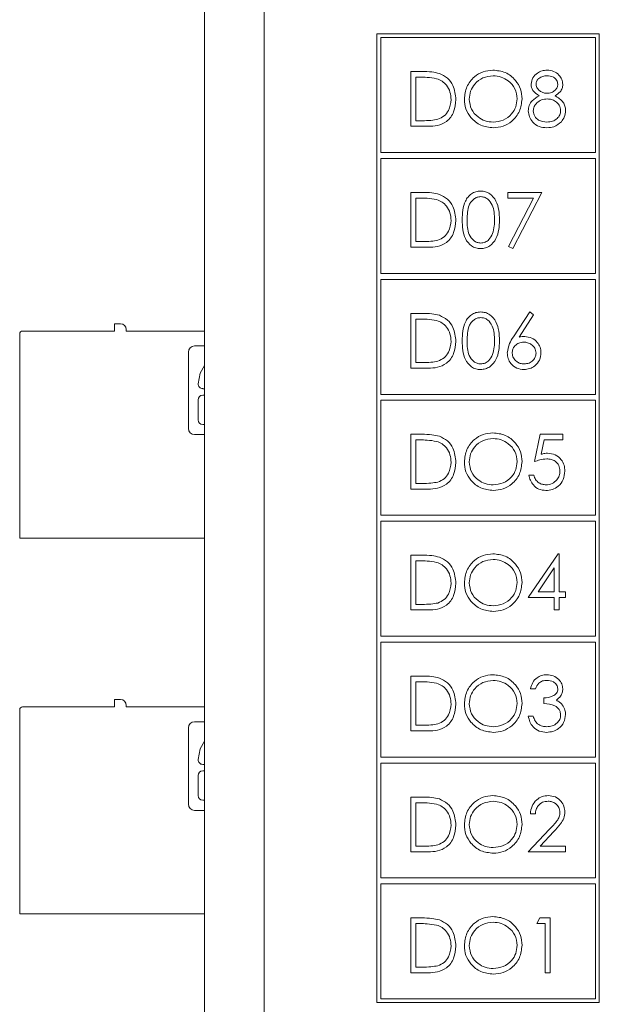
# Model space of a CAD drawing. Header units: inches. Extents: x 0.2 to 16.3, y 0.2 to 11.5.
# Tile 69 of 73: x 12.8 to 13.6, y 8.3 to 9.6. Entities that reach past the tile are written whole.
import ezdxf

# ---------------------------------------------------------------- set-up
doc = ezdxf.new("R2010")
doc.units = ezdxf.units.IN
doc.header["$MEASUREMENT"] = 0

msp = doc.modelspace()

# ---------------------------------------------------------------- linework, layer by layer
at = {"color": 7, "linetype": 'Continuous', "lineweight": 15}
for p, q in [((13.0571, 6.2793), (13.0571, 10.1953)), ((13.1361, 10.1953), (13.1361, 6.2793)), ((13.2863, 9.5865), (13.2863, 8.2973)), ((13.582, 9.5865), (13.2863, 9.5865)), ((13.2913, 9.5815), (13.2913, 9.4285)), ((13.577, 9.5815), (13.2913, 9.5815)), ((13.577, 9.4285), (13.577, 9.5815)), ((13.582, 8.2973), (13.582, 9.5865)), ((13.3315, 9.5363), (13.3462, 9.5363)), ((13.3315, 9.4634), (13.3315, 9.5363)), ((13.3432, 9.5288), (13.338, 9.5288)), ((13.338, 9.5288), (13.338, 9.4709)), ((13.3541, 9.4634), (13.3315, 9.4634)), ((13.338, 9.4709), (13.3464, 9.4709)), ((13.2913, 9.4285), (13.577, 9.4285)), ((13.2913, 9.4206), (13.2913, 9.2676)), ((13.577, 9.4206), (13.2913, 9.4206)), ((13.577, 9.2676), (13.577, 9.4206)), ((13.3315, 9.3754), (13.3462, 9.3754)), ((13.3315, 9.3025), (13.3315, 9.3754)), ((13.338, 9.3679), (13.338, 9.31)), ((13.3432, 9.3679), (13.338, 9.3679)), ((13.4605, 9.3754), (13.5054, 9.3754)), ((13.4605, 9.3679), (13.4605, 9.3754)), ((13.4943, 9.3679), (13.4605, 9.3679)), ((13.4614, 9.3037), (13.4943, 9.3679)), ((13.5054, 9.3754), (13.467, 9.3006)), ((13.3541, 9.3025), (13.3315, 9.3025)), ((13.338, 9.31), (13.3464, 9.31)), ((13.467, 9.3006), (13.4614, 9.3037)), ((13.2913, 9.2676), (13.577, 9.2676)), ((13.2913, 9.2597), (13.2913, 9.1067)), ((13.577, 9.2597), (13.2913, 9.2597)), ((13.577, 9.1067), (13.577, 9.2597)), ((13.3315, 9.2145), (13.3462, 9.2145)), ((13.3315, 9.1416), (13.3315, 9.2145)), ((13.4677, 9.1831), (13.4895, 9.2164)), ((13.4945, 9.2124), (13.4753, 9.183)), ((13.4895, 9.2164), (13.4945, 9.2124)), ((12.9371, 9.1909), (12.9371, 9.2008)), ((12.9371, 9.2008), (12.945, 9.2008)), ((13.338, 9.207), (13.338, 9.1491)), ((13.3432, 9.207), (13.338, 9.207)), ((12.8111, 8.9153), (12.8111, 9.187)), ((12.815, 9.1909), (12.9371, 9.1909)), ((12.9528, 9.1929), (12.9528, 9.1909)), ((12.9528, 9.1909), (13.0571, 9.1909)), ((13.0355, 9.0614), (13.0355, 9.1629)), ((13.0438, 9.1712), (13.0571, 9.1712)), ((13.338, 9.1491), (13.3464, 9.1491)), ((13.3541, 9.1416), (13.3315, 9.1416)), ((13.0545, 9.1143), (13.0571, 9.1143)), ((13.2913, 9.1067), (13.577, 9.1067)), ((13.0483, 9.0994), (13.0483, 9.0728)), ((13.0571, 9.1057), (13.0545, 9.1057)), ((13.2913, 9.0988), (13.2913, 8.9458)), ((13.577, 9.0988), (13.2913, 9.0988)), ((13.577, 8.9458), (13.577, 9.0988)), ((13.0545, 9.0666), (13.0571, 9.0666)), ((13.3315, 9.0536), (13.3462, 9.0536)), ((13.3315, 8.9807), (13.3315, 9.0536)), ((13.496, 9.0172), (13.5035, 9.0536)), ((13.5035, 9.0536), (13.5334, 9.0536)), ((13.5334, 9.0536), (13.5334, 9.0461)), ((13.0571, 9.0531), (13.0438, 9.0531)), ((13.338, 9.0461), (13.338, 8.9882)), ((13.3432, 9.0461), (13.338, 9.0461)), ((13.5086, 9.0461), (13.5047, 9.027)), ((13.5334, 9.0461), (13.5086, 9.0461)), ((13.338, 8.9882), (13.3464, 8.9882)), ((13.4885, 8.9994), (13.4951, 8.9994)), ((13.3541, 8.9807), (13.3315, 8.9807)), ((13.2913, 8.9458), (13.577, 8.9458)), ((13.2913, 8.9379), (13.2913, 8.7849)), ((13.577, 8.9379), (13.2913, 8.9379)), ((13.577, 8.7849), (13.577, 8.9379)), ((13.0571, 8.9153), (12.8111, 8.9153)), ((13.3315, 8.8927), (13.3462, 8.8927)), ((13.3315, 8.8198), (13.3315, 8.8927)), ((13.338, 8.8852), (13.338, 8.8273)), ((13.3432, 8.8852), (13.338, 8.8852)), ((13.4876, 8.8366), (13.5274, 8.8946)), ((13.5274, 8.8946), (13.5287, 8.8946)), ((13.5287, 8.8946), (13.5287, 8.8441)), ((13.5222, 8.8758), (13.5005, 8.8441)), ((13.5222, 8.8441), (13.5222, 8.8758)), ((13.5005, 8.8441), (13.5222, 8.8441)), ((13.5287, 8.8441), (13.5372, 8.8441)), ((13.5372, 8.8441), (13.5372, 8.8366)), ((13.5222, 8.8366), (13.4876, 8.8366)), ((13.5222, 8.8198), (13.5222, 8.8366)), ((13.5287, 8.8366), (13.5287, 8.8198)), ((13.5372, 8.8366), (13.5287, 8.8366)), ((13.3541, 8.8198), (13.3315, 8.8198)), ((13.338, 8.8273), (13.3464, 8.8273)), ((13.5287, 8.8198), (13.5222, 8.8198)), ((13.2913, 8.7849), (13.577, 8.7849)), ((13.2913, 8.777), (13.2913, 8.624)), ((13.577, 8.777), (13.2913, 8.777)), ((13.577, 8.624), (13.577, 8.777)), ((13.3315, 8.7318), (13.3462, 8.7318)), ((13.3315, 8.6589), (13.3315, 8.7318)), ((13.338, 8.7243), (13.338, 8.6664)), ((13.3432, 8.7243), (13.338, 8.7243)), ((13.497, 8.715), (13.4904, 8.715)), ((12.9371, 8.6909), (12.9371, 8.7008)), ((12.9371, 8.7008), (12.945, 8.7008)), ((13.5082, 8.6954), (13.5082, 8.7028)), ((12.8111, 8.4153), (12.8111, 8.687)), ((12.815, 8.6909), (12.9371, 8.6909)), ((12.9528, 8.6929), (12.9528, 8.6909)), ((12.9528, 8.6909), (13.0571, 8.6909)), ((13.4876, 8.6785), (13.4942, 8.6785)), ((13.0355, 8.5614), (13.0355, 8.6629)), ((13.0438, 8.6712), (13.0571, 8.6712)), ((13.338, 8.6664), (13.3464, 8.6664)), ((13.3541, 8.6589), (13.3315, 8.6589)), ((13.2913, 8.624), (13.577, 8.624)), ((13.0545, 8.6143), (13.0571, 8.6143)), ((13.2913, 8.6161), (13.2913, 8.4632)), ((13.577, 8.6161), (13.2913, 8.6161)), ((13.577, 8.4632), (13.577, 8.6161)), ((13.0483, 8.5994), (13.0483, 8.5728)), ((13.0571, 8.6057), (13.0545, 8.6057)), ((13.3315, 8.5709), (13.3462, 8.5709)), ((13.3315, 8.498), (13.3315, 8.5709)), ((13.0545, 8.5666), (13.0571, 8.5666)), ((13.338, 8.5634), (13.338, 8.5055)), ((13.3432, 8.5634), (13.338, 8.5634)), ((13.0571, 8.5531), (13.0438, 8.5531)), ((13.497, 8.5485), (13.4904, 8.5485)), ((13.4876, 8.498), (13.5159, 8.5282)), ((13.5215, 8.525), (13.5032, 8.5055)), ((13.338, 8.5055), (13.3464, 8.5055)), ((13.5032, 8.5055), (13.5372, 8.5055)), ((13.5372, 8.5055), (13.5372, 8.498)), ((13.3541, 8.498), (13.3315, 8.498)), ((13.5372, 8.498), (13.4876, 8.498)), ((13.2913, 8.4632), (13.577, 8.4632)), ((13.2913, 8.4552), (13.2913, 8.3023)), ((13.577, 8.4552), (13.2913, 8.4552)), ((13.577, 8.3023), (13.577, 8.4552)), ((13.0571, 8.4153), (12.8111, 8.4153)), ((13.3315, 8.41), (13.3462, 8.41)), ((13.3315, 8.3371), (13.3315, 8.41)), ((13.3432, 8.4025), (13.338, 8.4025)), ((13.338, 8.4025), (13.338, 8.3446)), ((13.4988, 8.4025), (13.5031, 8.41)), ((13.51, 8.4025), (13.4988, 8.4025)), ((13.5031, 8.41), (13.5166, 8.41)), ((13.51, 8.3371), (13.51, 8.4025)), ((13.5166, 8.41), (13.5166, 8.3371)), ((13.3541, 8.3371), (13.3315, 8.3371)), ((13.338, 8.3446), (13.3464, 8.3446)), ((13.5166, 8.3371), (13.51, 8.3371)), ((13.2863, 8.2973), (13.582, 8.2973)), ((13.2913, 8.3023), (13.577, 8.3023))]:
    msp.add_line(p, q, dxfattribs=at)
at = {"color": 7, "linetype": 'Continuous', "lineweight": 15, "flags": 128}
for points in [[(13.0571, 9.1452), (13.051, 9.1351), (13.0483, 9.1207)], [(13.0571, 8.6452), (13.051, 8.6351), (13.0483, 8.6207)]]:
    msp.add_lwpolyline(points, dxfattribs=at)
at = {"color": 7, "linetype": 'Continuous', "lineweight": 15}
for centre, radius, start, end in [((12.945, 9.1929), 0.00787, 0, 90), ((12.815, 9.187), 0.00394, 90, 180), ((13.0438, 9.1629), 0.0083, 90, 180), ((13.0545, 9.1206), 0.00622, 178.6717, 270), ((13.0545, 9.0994), 0.00622, 90, 180), ((13.0545, 9.0728), 0.00622, 180, 270), ((13.0438, 9.0614), 0.0083, 180, 270), ((12.945, 8.6929), 0.00787, 0, 90), ((12.815, 8.687), 0.00394, 90, 180), ((13.0438, 8.6629), 0.0083, 90, 180), ((13.0545, 8.6206), 0.00622, 178.6717, 270), ((13.0545, 8.5994), 0.00622, 90, 180), ((13.0545, 8.5728), 0.00622, 180, 270), ((13.0438, 8.5614), 0.0083, 180, 270)]:
    msp.add_arc(centre, radius, start, end, dxfattribs=at)
for points, knots in [([(13.4025, 9.4995), (13.4032, 9.5052), (13.4046, 9.5164), (13.4145, 9.5292), (13.4271, 9.5369), (13.436, 9.5377), (13.4404, 9.5382)], [0, 0, 0, 0, 0.27973, 0.559326, 0.77968, 1, 1, 1, 1]), ([(13.4404, 9.5382), (13.4461, 9.5376), (13.4575, 9.5364), (13.4703, 9.526), (13.4781, 9.5133), (13.4788, 9.5044), (13.4792, 9.4999)], [0, 0, 0, 0, 0.279767, 0.559359, 0.779572, 1, 1, 1, 1]), ([(13.4914, 9.5195), (13.4919, 9.5224), (13.4929, 9.5282), (13.4989, 9.5343), (13.5058, 9.5376), (13.5104, 9.538), (13.5127, 9.5382)], [0, 0, 0, 0, 0.2788075, 0.5584564, 0.7791595, 1, 1, 1, 1]), ([(13.5127, 9.5382), (13.5156, 9.5379), (13.5214, 9.5372), (13.5283, 9.5324), (13.5326, 9.5261), (13.5331, 9.5215), (13.5334, 9.5193)], [0, 0, 0, 0, 0.279929, 0.559624, 0.779946, 1, 1, 1, 1]), ([(13.3656, 9.5268), (13.3614, 9.5275), (13.354, 9.5288), (13.3465, 9.5288), (13.3432, 9.5288)], [0, 0, 0, 0, 0.559542, 1, 1, 1, 1]), ([(13.3462, 9.5363), (13.3506, 9.5363), (13.3584, 9.5363), (13.366, 9.5345), (13.3694, 9.5337)], [0, 0, 0, 0, 0.560444, 1, 1, 1, 1]), ([(13.3848, 9.4989), (13.3845, 9.5024), (13.3841, 9.5092), (13.3796, 9.5178), (13.3731, 9.5239), (13.3681, 9.5258), (13.3656, 9.5268)], [0, 0, 0, 0, 0.280179, 0.559763, 0.779796, 1, 1, 1, 1]), ([(13.3694, 9.5337), (13.3731, 9.5319), (13.3805, 9.5283), (13.3895, 9.516), (13.3906, 9.5054), (13.3913, 9.4989)], [0, 0, 0, 0, 0.280263, 0.5607151, 1, 1, 1, 1]), ([(13.4407, 9.5307), (13.4361, 9.5301), (13.4269, 9.5289), (13.4164, 9.5208), (13.4101, 9.5105), (13.4094, 9.5032), (13.4091, 9.4996)], [0, 0, 0, 0, 0.279627, 0.559351, 0.77963, 1, 1, 1, 1]), ([(13.4727, 9.4999), (13.4721, 9.5045), (13.471, 9.5138), (13.4621, 9.5238), (13.4516, 9.5296), (13.4443, 9.5303), (13.4407, 9.5307)], [0, 0, 0, 0, 0.279469, 0.55887, 0.779516, 1, 1, 1, 1]), ([(13.5124, 9.5307), (13.5104, 9.5306), (13.5066, 9.5303), (13.5019, 9.5276), (13.4985, 9.5239), (13.4981, 9.5209), (13.4979, 9.5194)], [0, 0, 0, 0, 0.280651, 0.560567, 0.780624, 1, 1, 1, 1]), ([(13.5269, 9.5195), (13.5265, 9.5214), (13.5257, 9.5251), (13.5203, 9.53), (13.5154, 9.5304), (13.5124, 9.5307)], [0, 0, 0, 0, 0.27897, 0.559918, 1, 1, 1, 1]), ([(13.502, 9.504), (13.4989, 9.5061), (13.4945, 9.509), (13.4917, 9.5151), (13.4915, 9.518), (13.4914, 9.5195)], [0, 0, 0, 0, 0.557755, 0.778935, 1, 1, 1, 1]), ([(13.4979, 9.5194), (13.4983, 9.5174), (13.4991, 9.5136), (13.5035, 9.5099), (13.508, 9.5077), (13.5111, 9.5074), (13.5126, 9.5073)], [0, 0, 0, 0, 0.277719, 0.558223, 0.779072, 1, 1, 1, 1]), ([(13.5126, 9.5073), (13.5146, 9.5075), (13.5184, 9.5079), (13.5231, 9.5109), (13.5262, 9.515), (13.5266, 9.518), (13.5269, 9.5195)], [0, 0, 0, 0, 0.280236, 0.560147, 0.780432, 1, 1, 1, 1]), ([(13.5334, 9.5193), (13.5333, 9.5174), (13.5329, 9.5138), (13.5295, 9.5081), (13.5255, 9.5056), (13.5231, 9.504)], [0, 0, 0, 0, 0.280159, 0.56024, 1, 1, 1, 1]), ([(13.3913, 9.4989), (13.3908, 9.4935), (13.3897, 9.4825), (13.3803, 9.4695), (13.367, 9.4638), (13.3584, 9.4635), (13.3541, 9.4634)], [0, 0, 0, 0, 0.2801227, 0.5592477, 0.7788361, 1, 1, 1, 1]), ([(13.3673, 9.4727), (13.3702, 9.474), (13.376, 9.4766), (13.3833, 9.4858), (13.3842, 9.494), (13.3848, 9.4989)], [0, 0, 0, 0, 0.280535, 0.561016, 1, 1, 1, 1]), ([(13.441, 9.4615), (13.4353, 9.4622), (13.424, 9.4634), (13.4115, 9.4737), (13.4037, 9.4862), (13.4029, 9.4951), (13.4025, 9.4995)], [0, 0, 0, 0, 0.279663, 0.559353, 0.779635, 1, 1, 1, 1]), ([(13.4091, 9.4996), (13.4096, 9.495), (13.4108, 9.4858), (13.4196, 9.4759), (13.4299, 9.4699), (13.4371, 9.4693), (13.4407, 9.469)], [0, 0, 0, 0, 0.2794154, 0.559077, 0.7794785, 1, 1, 1, 1]), ([(13.4407, 9.469), (13.4454, 9.4695), (13.4546, 9.4706), (13.4653, 9.4786), (13.4717, 9.489), (13.4723, 9.4963), (13.4727, 9.4999)], [0, 0, 0, 0, 0.27983, 0.559389, 0.779656, 1, 1, 1, 1]), ([(13.4792, 9.4999), (13.4786, 9.4942), (13.4773, 9.4829), (13.4669, 9.4704), (13.4543, 9.4627), (13.4454, 9.4619), (13.441, 9.4615)], [0, 0, 0, 0, 0.279631, 0.5593432, 0.779597, 1, 1, 1, 1]), ([(13.4876, 9.484), (13.4879, 9.4865), (13.4883, 9.4913), (13.4932, 9.4989), (13.4987, 9.5021), (13.502, 9.504)], [0, 0, 0, 0, 0.279986, 0.559904, 1, 1, 1, 1]), ([(13.5128, 9.4999), (13.5102, 9.4996), (13.5051, 9.4992), (13.4991, 9.4951), (13.4949, 9.4898), (13.4944, 9.4858), (13.4942, 9.4838)], [0, 0, 0, 0, 0.2802828, 0.5601379, 0.7802963, 1, 1, 1, 1]), ([(13.5306, 9.4845), (13.5302, 9.4869), (13.5293, 9.4918), (13.5242, 9.4966), (13.5185, 9.4994), (13.5147, 9.4997), (13.5128, 9.4999)], [0, 0, 0, 0, 0.2783045, 0.5585104, 0.7791469, 1, 1, 1, 1]), ([(13.5231, 9.504), (13.5272, 9.5015), (13.533, 9.498), (13.5367, 9.4902), (13.537, 9.4865), (13.5372, 9.4846)], [0, 0, 0, 0, 0.558267, 0.779087, 1, 1, 1, 1]), ([(13.3464, 9.4709), (13.3503, 9.4709), (13.3573, 9.4708), (13.3642, 9.4722), (13.3673, 9.4727)], [0, 0, 0, 0, 0.560426, 1, 1, 1, 1]), ([(13.5123, 9.4615), (13.5088, 9.4617), (13.5017, 9.4622), (13.4935, 9.4681), (13.4886, 9.4758), (13.4879, 9.4813), (13.4876, 9.484)], [0, 0, 0, 0, 0.280545, 0.559269, 0.779817, 1, 1, 1, 1]), ([(13.4942, 9.4838), (13.4946, 9.4814), (13.4954, 9.4765), (13.5021, 9.4701), (13.5085, 9.4694), (13.5124, 9.469)], [0, 0, 0, 0, 0.279832, 0.560198, 1, 1, 1, 1]), ([(13.5124, 9.469), (13.5149, 9.4692), (13.5199, 9.4695), (13.5259, 9.4733), (13.5299, 9.4786), (13.5304, 9.4825), (13.5306, 9.4845)], [0, 0, 0, 0, 0.280602, 0.55996, 0.780182, 1, 1, 1, 1]), ([(13.5372, 9.4846), (13.5369, 9.4815), (13.5363, 9.476), (13.5331, 9.4715), (13.5316, 9.4695)], [0, 0, 0, 0, 0.559342, 1, 1, 1, 1]), ([(13.5316, 9.4695), (13.5285, 9.4669), (13.5229, 9.4621), (13.5155, 9.4617), (13.5123, 9.4615)], [0, 0, 0, 0, 0.557758, 1, 1, 1, 1]), ([(13.3656, 9.3659), (13.3614, 9.3666), (13.354, 9.3679), (13.3465, 9.3679), (13.3432, 9.3679)], [0, 0, 0, 0, 0.559543, 1, 1, 1, 1]), ([(13.3462, 9.3754), (13.3506, 9.3754), (13.3584, 9.3754), (13.366, 9.3736), (13.3694, 9.3728)], [0, 0, 0, 0, 0.560444, 1, 1, 1, 1]), ([(13.3694, 9.3728), (13.3731, 9.371), (13.3805, 9.3674), (13.3895, 9.3551), (13.3906, 9.3445), (13.3913, 9.338)], [0, 0, 0, 0, 0.280265, 0.560715, 1, 1, 1, 1]), ([(13.3997, 9.3389), (13.4, 9.3476), (13.4004, 9.3585), (13.4072, 9.3695), (13.4119, 9.3738), (13.4177, 9.3768), (13.422, 9.3771), (13.4241, 9.3773)], [0, 0, 0, 0, 0.498702, 0.624175, 0.749467, 0.874746, 1, 1, 1, 1]), ([(13.4243, 9.3698), (13.4227, 9.3696), (13.4193, 9.3693), (13.4149, 9.3667), (13.4113, 9.3632), (13.4065, 9.3543), (13.4064, 9.3458), (13.4063, 9.339)], [0, 0, 0, 0, 0.125139, 0.250418, 0.37552, 0.500849, 1, 1, 1, 1]), ([(13.4241, 9.3773), (13.4263, 9.3771), (13.4306, 9.3768), (13.4384, 9.373), (13.4482, 9.3608), (13.4489, 9.3477), (13.4493, 9.3389)], [0, 0, 0, 0, 0.1256, 0.251197, 0.500581, 1, 1, 1, 1]), ([(13.4427, 9.339), (13.4425, 9.3457), (13.4421, 9.3559), (13.4352, 9.3659), (13.4293, 9.3693), (13.426, 9.3696), (13.4243, 9.3698)], [0, 0, 0, 0, 0.500071, 0.749022, 0.874598, 1, 1, 1, 1]), ([(13.3848, 9.3381), (13.3845, 9.3415), (13.3841, 9.3483), (13.3796, 9.3569), (13.3731, 9.363), (13.3681, 9.3649), (13.3656, 9.3659)], [0, 0, 0, 0, 0.2801784, 0.559766, 0.7797984, 1, 1, 1, 1]), ([(13.3913, 9.338), (13.3908, 9.3326), (13.3897, 9.3216), (13.3803, 9.3086), (13.367, 9.3029), (13.3584, 9.3026), (13.3541, 9.3025)], [0, 0, 0, 0, 0.280125, 0.559247, 0.778837, 1, 1, 1, 1]), ([(13.3673, 9.3118), (13.3702, 9.3131), (13.376, 9.3157), (13.3833, 9.3249), (13.3842, 9.3331), (13.3848, 9.3381)], [0, 0, 0, 0, 0.2805379, 0.5610154, 1, 1, 1, 1]), ([(13.4241, 9.3006), (13.422, 9.3008), (13.4177, 9.3011), (13.41, 9.305), (13.4004, 9.3172), (13.4, 9.3302), (13.3997, 9.3389)], [0, 0, 0, 0, 0.1255507, 0.2510905, 0.5002511, 1, 1, 1, 1]), ([(13.4063, 9.339), (13.4063, 9.3321), (13.4064, 9.3219), (13.4134, 9.312), (13.4193, 9.3086), (13.4227, 9.3083), (13.4243, 9.3081)], [0, 0, 0, 0, 0.50029, 0.749087, 0.874606, 1, 1, 1, 1]), ([(13.4493, 9.3389), (13.4489, 9.3302), (13.4483, 9.3171), (13.4384, 9.305), (13.4306, 9.3011), (13.4263, 9.3008), (13.4241, 9.3006)], [0, 0, 0, 0, 0.499406, 0.748743, 0.874373, 1, 1, 1, 1]), ([(13.44, 9.3206), (13.4409, 9.324), (13.4426, 9.33), (13.4427, 9.3362), (13.4427, 9.339)], [0, 0, 0, 0, 0.559596, 1, 1, 1, 1]), ([(13.4243, 9.3081), (13.4263, 9.3084), (13.4303, 9.3089), (13.4365, 9.313), (13.4386, 9.3177), (13.44, 9.3206)], [0, 0, 0, 0, 0.280257, 0.560781, 1, 1, 1, 1]), ([(13.3464, 9.31), (13.3503, 9.31), (13.3573, 9.3099), (13.3642, 9.3113), (13.3673, 9.3118)], [0, 0, 0, 0, 0.560426, 1, 1, 1, 1]), ([(13.3462, 9.2145), (13.3506, 9.2145), (13.3584, 9.2145), (13.366, 9.2127), (13.3694, 9.2119)], [0, 0, 0, 0, 0.560444, 1, 1, 1, 1]), ([(13.3694, 9.2119), (13.3731, 9.2101), (13.3805, 9.2065), (13.3895, 9.1942), (13.3906, 9.1836), (13.3913, 9.1771)], [0, 0, 0, 0, 0.280263, 0.5607151, 1, 1, 1, 1]), ([(13.3997, 9.178), (13.4, 9.1867), (13.4004, 9.1976), (13.4072, 9.2086), (13.4119, 9.2129), (13.4177, 9.2159), (13.422, 9.2162), (13.4241, 9.2164)], [0, 0, 0, 0, 0.498701, 0.624177, 0.749468, 0.874745, 1, 1, 1, 1]), ([(13.4241, 9.2164), (13.4263, 9.2162), (13.4306, 9.2159), (13.4384, 9.2121), (13.4482, 9.1999), (13.4489, 9.1868), (13.4493, 9.178)], [0, 0, 0, 0, 0.1256, 0.251197, 0.500581, 1, 1, 1, 1]), ([(13.3656, 9.205), (13.3614, 9.2057), (13.354, 9.207), (13.3465, 9.207), (13.3432, 9.207)], [0, 0, 0, 0, 0.559542, 1, 1, 1, 1]), ([(13.3848, 9.1772), (13.3845, 9.1806), (13.3841, 9.1874), (13.3796, 9.196), (13.3731, 9.2021), (13.3681, 9.204), (13.3656, 9.205)], [0, 0, 0, 0, 0.280179, 0.559763, 0.779796, 1, 1, 1, 1]), ([(13.4243, 9.2089), (13.4227, 9.2087), (13.4193, 9.2084), (13.4149, 9.2058), (13.4113, 9.2023), (13.4065, 9.1934), (13.4064, 9.1849), (13.4063, 9.1781)], [0, 0, 0, 0, 0.12514, 0.250419, 0.375518, 0.500848, 1, 1, 1, 1]), ([(13.4427, 9.1781), (13.4425, 9.1848), (13.4421, 9.195), (13.4352, 9.205), (13.4293, 9.2084), (13.426, 9.2087), (13.4243, 9.2089)], [0, 0, 0, 0, 0.500071, 0.74902, 0.874598, 1, 1, 1, 1]), ([(13.3913, 9.1771), (13.3908, 9.1717), (13.3897, 9.1607), (13.3803, 9.1477), (13.367, 9.142), (13.3584, 9.1417), (13.3541, 9.1416)], [0, 0, 0, 0, 0.2801227, 0.5592477, 0.7788361, 1, 1, 1, 1]), ([(13.3673, 9.1509), (13.3702, 9.1522), (13.376, 9.1548), (13.3833, 9.164), (13.3842, 9.1722), (13.3848, 9.1772)], [0, 0, 0, 0, 0.280535, 0.561016, 1, 1, 1, 1]), ([(13.4241, 9.1397), (13.422, 9.1399), (13.4177, 9.1402), (13.41, 9.1441), (13.4004, 9.1563), (13.4, 9.1693), (13.3997, 9.178)], [0, 0, 0, 0, 0.1255512, 0.2510898, 0.5002506, 1, 1, 1, 1]), ([(13.4063, 9.1781), (13.4063, 9.1712), (13.4064, 9.161), (13.4134, 9.1511), (13.4193, 9.1477), (13.4227, 9.1474), (13.4243, 9.1472)], [0, 0, 0, 0, 0.500293, 0.749086, 0.874607, 1, 1, 1, 1]), ([(13.4493, 9.178), (13.4489, 9.1693), (13.4483, 9.1562), (13.4384, 9.1441), (13.4306, 9.1403), (13.4263, 9.1399), (13.4241, 9.1397)], [0, 0, 0, 0, 0.499407, 0.748742, 0.874372, 1, 1, 1, 1]), ([(13.44, 9.1597), (13.4409, 9.1631), (13.4426, 9.1691), (13.4427, 9.1753), (13.4427, 9.1781)], [0, 0, 0, 0, 0.559599, 1, 1, 1, 1]), ([(13.4596, 9.1619), (13.4603, 9.1662), (13.4616, 9.1738), (13.4658, 9.1803), (13.4677, 9.1831)], [0, 0, 0, 0, 0.558273, 1, 1, 1, 1]), ([(13.4814, 9.1762), (13.4792, 9.176), (13.4748, 9.1756), (13.4697, 9.1718), (13.4666, 9.1669), (13.4663, 9.1634), (13.4661, 9.1617)], [0, 0, 0, 0, 0.280128, 0.559513, 0.779719, 1, 1, 1, 1]), ([(13.4753, 9.183), (13.4767, 9.1832), (13.4792, 9.1836), (13.4817, 9.1836), (13.4828, 9.1837)], [0, 0, 0, 0, 0.559909, 1, 1, 1, 1]), ([(13.4979, 9.1617), (13.4976, 9.164), (13.4969, 9.1685), (13.4921, 9.1731), (13.4868, 9.1758), (13.4832, 9.1761), (13.4814, 9.1762)], [0, 0, 0, 0, 0.278756, 0.558604, 0.779147, 1, 1, 1, 1]), ([(13.4828, 9.1837), (13.486, 9.1833), (13.4924, 9.1826), (13.4995, 9.1767), (13.5038, 9.1696), (13.5042, 9.1646), (13.5044, 9.1621)], [0, 0, 0, 0, 0.279639, 0.559326, 0.779527, 1, 1, 1, 1]), ([(13.4243, 9.1472), (13.4263, 9.1475), (13.4303, 9.148), (13.4365, 9.1521), (13.4386, 9.1568), (13.44, 9.1597)], [0, 0, 0, 0, 0.280256, 0.560781, 1, 1, 1, 1]), ([(13.4817, 9.1397), (13.4784, 9.1401), (13.4719, 9.1409), (13.4645, 9.1468), (13.4603, 9.1543), (13.4598, 9.1594), (13.4596, 9.1619)], [0, 0, 0, 0, 0.2796693, 0.5590832, 0.7795573, 1, 1, 1, 1]), ([(13.4661, 9.1617), (13.4664, 9.1594), (13.4671, 9.1549), (13.4716, 9.1503), (13.4767, 9.1476), (13.4802, 9.1473), (13.482, 9.1472)], [0, 0, 0, 0, 0.27906, 0.558821, 0.779304, 1, 1, 1, 1]), ([(13.5044, 9.1621), (13.5041, 9.1587), (13.5033, 9.1521), (13.4971, 9.1447), (13.4895, 9.1405), (13.4843, 9.14), (13.4817, 9.1397)], [0, 0, 0, 0, 0.2796325, 0.5589593, 0.7794778, 1, 1, 1, 1]), ([(13.482, 9.1472), (13.4842, 9.1474), (13.4887, 9.1479), (13.4939, 9.1516), (13.4973, 9.1564), (13.4977, 9.1599), (13.4979, 9.1617)], [0, 0, 0, 0, 0.280017, 0.559853, 0.77999, 1, 1, 1, 1]), ([(13.3464, 9.1491), (13.3503, 9.1491), (13.3573, 9.149), (13.3642, 9.1504), (13.3673, 9.1509)], [0, 0, 0, 0, 0.560426, 1, 1, 1, 1]), ([(13.3462, 9.0536), (13.3506, 9.0536), (13.3584, 9.0536), (13.366, 9.0518), (13.3694, 9.051)], [0, 0, 0, 0, 0.560444, 1, 1, 1, 1]), ([(13.4025, 9.0168), (13.4032, 9.0225), (13.4046, 9.0337), (13.4145, 9.0465), (13.4271, 9.0542), (13.436, 9.055), (13.4404, 9.0555)], [0, 0, 0, 0, 0.279732, 0.559327, 0.77968, 1, 1, 1, 1]), ([(13.4404, 9.0555), (13.4461, 9.0549), (13.4575, 9.0537), (13.4703, 9.0433), (13.4781, 9.0306), (13.4788, 9.0217), (13.4792, 9.0172)], [0, 0, 0, 0, 0.279767, 0.559359, 0.779569, 1, 1, 1, 1]), ([(13.3656, 9.0441), (13.3614, 9.0448), (13.354, 9.0461), (13.3465, 9.0461), (13.3432, 9.0461)], [0, 0, 0, 0, 0.559543, 1, 1, 1, 1]), ([(13.3848, 9.0163), (13.3845, 9.0197), (13.3841, 9.0265), (13.3796, 9.0351), (13.3731, 9.0412), (13.3681, 9.0431), (13.3656, 9.0441)], [0, 0, 0, 0, 0.2801784, 0.559766, 0.7797984, 1, 1, 1, 1]), ([(13.3694, 9.051), (13.3731, 9.0492), (13.3805, 9.0456), (13.3895, 9.0333), (13.3906, 9.0227), (13.3913, 9.0162)], [0, 0, 0, 0, 0.280265, 0.560715, 1, 1, 1, 1]), ([(13.4407, 9.048), (13.4361, 9.0474), (13.4269, 9.0462), (13.4164, 9.0381), (13.4101, 9.0278), (13.4094, 9.0205), (13.4091, 9.0169)], [0, 0, 0, 0, 0.279627, 0.559349, 0.77963, 1, 1, 1, 1]), ([(13.4727, 9.0172), (13.4721, 9.0218), (13.471, 9.0311), (13.4621, 9.0411), (13.4516, 9.0469), (13.4443, 9.0477), (13.4407, 9.048)], [0, 0, 0, 0, 0.279466, 0.55887, 0.779516, 1, 1, 1, 1]), ([(13.5047, 9.027), (13.5063, 9.0274), (13.5091, 9.0282), (13.512, 9.0283), (13.5133, 9.0284)], [0, 0, 0, 0, 0.560063, 1, 1, 1, 1]), ([(13.5133, 9.0284), (13.5168, 9.028), (13.5237, 9.0273), (13.5314, 9.0207), (13.5357, 9.0127), (13.536, 9.0073), (13.5362, 9.0045)], [0, 0, 0, 0, 0.279688, 0.5590262, 0.7792938, 1, 1, 1, 1]), ([(13.3913, 9.0162), (13.3908, 9.0108), (13.3897, 8.9998), (13.3803, 8.9868), (13.367, 8.9811), (13.3584, 8.9808), (13.3541, 8.9807)], [0, 0, 0, 0, 0.280125, 0.559247, 0.778837, 1, 1, 1, 1]), ([(13.3673, 8.99), (13.3702, 8.9913), (13.376, 8.9939), (13.3833, 9.0031), (13.3842, 9.0113), (13.3848, 9.0163)], [0, 0, 0, 0, 0.2805379, 0.5610154, 1, 1, 1, 1]), ([(13.441, 8.9788), (13.4353, 8.9795), (13.424, 8.9807), (13.4115, 8.991), (13.4037, 9.0035), (13.4029, 9.0124), (13.4025, 9.0168)], [0, 0, 0, 0, 0.2796637, 0.559354, 0.7796371, 1, 1, 1, 1]), ([(13.4091, 9.0169), (13.4096, 9.0123), (13.4108, 9.0031), (13.4196, 8.9932), (13.4299, 8.9872), (13.4371, 8.9866), (13.4407, 8.9863)], [0, 0, 0, 0, 0.279416, 0.559076, 0.779478, 1, 1, 1, 1]), ([(13.4407, 8.9863), (13.4454, 8.9868), (13.4546, 8.9879), (13.4653, 8.9959), (13.4717, 9.0063), (13.4723, 9.0136), (13.4727, 9.0172)], [0, 0, 0, 0, 0.279829, 0.559388, 0.779653, 1, 1, 1, 1]), ([(13.4792, 9.0172), (13.4786, 9.0115), (13.4773, 9.0002), (13.4669, 8.9877), (13.4543, 8.98), (13.4454, 8.9792), (13.441, 8.9788)], [0, 0, 0, 0, 0.279629, 0.559343, 0.779597, 1, 1, 1, 1]), ([(13.5121, 9.0209), (13.509, 9.0206), (13.5035, 9.02), (13.4983, 9.018), (13.496, 9.0172)], [0, 0, 0, 0, 0.559417, 1, 1, 1, 1]), ([(13.5297, 9.0048), (13.5294, 9.0073), (13.5289, 9.0124), (13.524, 9.0178), (13.518, 9.0206), (13.5141, 9.0208), (13.5121, 9.0209)], [0, 0, 0, 0, 0.279537, 0.558615, 0.779047, 1, 1, 1, 1]), ([(13.5362, 9.0045), (13.5358, 9.0007), (13.5349, 8.9932), (13.5284, 8.9844), (13.5197, 8.9795), (13.5138, 8.9791), (13.5108, 8.9788)], [0, 0, 0, 0, 0.279864, 0.559273, 0.779424, 1, 1, 1, 1]), ([(13.5112, 8.9863), (13.5139, 8.9866), (13.5194, 8.9873), (13.5255, 8.9923), (13.5292, 8.9984), (13.5295, 9.0027), (13.5297, 9.0048)], [0, 0, 0, 0, 0.279617, 0.559356, 0.779557, 1, 1, 1, 1]), ([(13.3464, 8.9882), (13.3503, 8.9882), (13.3573, 8.9882), (13.3642, 8.9895), (13.3673, 8.99)], [0, 0, 0, 0, 0.560426, 1, 1, 1, 1]), ([(13.5108, 8.9788), (13.5077, 8.9792), (13.5014, 8.9798), (13.4944, 8.9854), (13.49, 8.9922), (13.489, 8.997), (13.4885, 8.9994)], [0, 0, 0, 0, 0.279624, 0.559018, 0.779379, 1, 1, 1, 1]), ([(13.4951, 8.9994), (13.4957, 8.9973), (13.4968, 8.9932), (13.5012, 8.9891), (13.5062, 8.9867), (13.5095, 8.9865), (13.5112, 8.9863)], [0, 0, 0, 0, 0.28005, 0.559166, 0.779584, 1, 1, 1, 1]), ([(13.3656, 8.8832), (13.3614, 8.8839), (13.354, 8.8852), (13.3465, 8.8852), (13.3432, 8.8852)], [0, 0, 0, 0, 0.559543, 1, 1, 1, 1]), ([(13.3462, 8.8927), (13.3506, 8.8927), (13.3584, 8.8927), (13.366, 8.8909), (13.3694, 8.8901)], [0, 0, 0, 0, 0.560444, 1, 1, 1, 1]), ([(13.3848, 8.8554), (13.3845, 8.8588), (13.3841, 8.8656), (13.3796, 8.8742), (13.3731, 8.8803), (13.3681, 8.8822), (13.3656, 8.8832)], [0, 0, 0, 0, 0.2801768, 0.5597649, 0.7797963, 1, 1, 1, 1]), ([(13.3694, 8.8901), (13.3731, 8.8883), (13.3805, 8.8847), (13.3895, 8.8724), (13.3906, 8.8618), (13.3913, 8.8553)], [0, 0, 0, 0, 0.280264, 0.560714, 1, 1, 1, 1]), ([(13.4025, 8.8559), (13.4032, 8.8616), (13.4046, 8.8728), (13.4145, 8.8856), (13.4271, 8.8933), (13.436, 8.8941), (13.4404, 8.8946)], [0, 0, 0, 0, 0.279731, 0.559327, 0.77968, 1, 1, 1, 1]), ([(13.4407, 8.8871), (13.4361, 8.8865), (13.4269, 8.8853), (13.4164, 8.8772), (13.4101, 8.8669), (13.4094, 8.8596), (13.4091, 8.856)], [0, 0, 0, 0, 0.279627, 0.559349, 0.77963, 1, 1, 1, 1]), ([(13.4404, 8.8946), (13.4461, 8.894), (13.4575, 8.8928), (13.4703, 8.8824), (13.4781, 8.8697), (13.4788, 8.8608), (13.4792, 8.8563)], [0, 0, 0, 0, 0.279767, 0.559358, 0.779571, 1, 1, 1, 1]), ([(13.4727, 8.8563), (13.4721, 8.8609), (13.471, 8.8702), (13.4621, 8.8802), (13.4516, 8.886), (13.4443, 8.8868), (13.4407, 8.8871)], [0, 0, 0, 0, 0.279468, 0.55887, 0.779516, 1, 1, 1, 1]), ([(13.3913, 8.8553), (13.3908, 8.8499), (13.3897, 8.8389), (13.3803, 8.8259), (13.367, 8.8202), (13.3584, 8.8199), (13.3541, 8.8198)], [0, 0, 0, 0, 0.280124, 0.559248, 0.778836, 1, 1, 1, 1]), ([(13.3673, 8.8291), (13.3702, 8.8304), (13.376, 8.833), (13.3833, 8.8422), (13.3842, 8.8504), (13.3848, 8.8554)], [0, 0, 0, 0, 0.280536, 0.561014, 1, 1, 1, 1]), ([(13.441, 8.8179), (13.4353, 8.8186), (13.424, 8.8198), (13.4115, 8.8301), (13.4037, 8.8426), (13.4029, 8.8515), (13.4025, 8.8559)], [0, 0, 0, 0, 0.2796633, 0.5593541, 0.7796361, 1, 1, 1, 1]), ([(13.4091, 8.856), (13.4096, 8.8514), (13.4108, 8.8422), (13.4196, 8.8323), (13.4299, 8.8263), (13.4371, 8.8257), (13.4407, 8.8254)], [0, 0, 0, 0, 0.279416, 0.559076, 0.779478, 1, 1, 1, 1]), ([(13.4407, 8.8254), (13.4454, 8.8259), (13.4546, 8.827), (13.4653, 8.835), (13.4717, 8.8454), (13.4723, 8.8527), (13.4727, 8.8563)], [0, 0, 0, 0, 0.27983, 0.559389, 0.779653, 1, 1, 1, 1]), ([(13.4792, 8.8563), (13.4786, 8.8506), (13.4773, 8.8393), (13.4669, 8.8268), (13.4543, 8.8191), (13.4454, 8.8183), (13.441, 8.8179)], [0, 0, 0, 0, 0.27963, 0.559343, 0.779597, 1, 1, 1, 1]), ([(13.3464, 8.8273), (13.3503, 8.8273), (13.3573, 8.8273), (13.3642, 8.8286), (13.3673, 8.8291)], [0, 0, 0, 0, 0.560426, 1, 1, 1, 1]), ([(13.3462, 8.7318), (13.3506, 8.7318), (13.3584, 8.7318), (13.366, 8.73), (13.3694, 8.7292)], [0, 0, 0, 0, 0.560444, 1, 1, 1, 1]), ([(13.3694, 8.7292), (13.3731, 8.7274), (13.3805, 8.7238), (13.3895, 8.7115), (13.3906, 8.7009), (13.3913, 8.6944)], [0, 0, 0, 0, 0.280264, 0.560714, 1, 1, 1, 1]), ([(13.4025, 8.695), (13.4032, 8.7007), (13.4046, 8.7119), (13.4145, 8.7247), (13.4271, 8.7324), (13.436, 8.7333), (13.4404, 8.7337)], [0, 0, 0, 0, 0.279731, 0.559327, 0.77968, 1, 1, 1, 1]), ([(13.4407, 8.7262), (13.4361, 8.7256), (13.4269, 8.7244), (13.4164, 8.7163), (13.4101, 8.706), (13.4094, 8.6987), (13.4091, 8.6951)], [0, 0, 0, 0, 0.279627, 0.559349, 0.77963, 1, 1, 1, 1]), ([(13.4404, 8.7337), (13.4461, 8.7331), (13.4575, 8.7319), (13.4703, 8.7215), (13.4781, 8.7088), (13.4788, 8.6999), (13.4792, 8.6954)], [0, 0, 0, 0, 0.279767, 0.559358, 0.779571, 1, 1, 1, 1]), ([(13.4727, 8.6954), (13.4721, 8.7), (13.471, 8.7093), (13.4621, 8.7193), (13.4516, 8.7251), (13.4443, 8.7259), (13.4407, 8.7262)], [0, 0, 0, 0, 0.279468, 0.55887, 0.779516, 1, 1, 1, 1]), ([(13.4904, 8.715), (13.4913, 8.7178), (13.4929, 8.7234), (13.4985, 8.7296), (13.5052, 8.7332), (13.5098, 8.7335), (13.5121, 8.7337)], [0, 0, 0, 0, 0.280288, 0.55968, 0.779746, 1, 1, 1, 1]), ([(13.5122, 8.7262), (13.5103, 8.7261), (13.5065, 8.7258), (13.5005, 8.7221), (13.4983, 8.7177), (13.497, 8.715)], [0, 0, 0, 0, 0.280636, 0.560364, 1, 1, 1, 1]), ([(13.5121, 8.7337), (13.5151, 8.7334), (13.521, 8.7327), (13.528, 8.7281), (13.5325, 8.7217), (13.5331, 8.7171), (13.5334, 8.7147)], [0, 0, 0, 0, 0.280085, 0.559868, 0.780099, 1, 1, 1, 1]), ([(13.5269, 8.7148), (13.5265, 8.7167), (13.5258, 8.7205), (13.5202, 8.7252), (13.5152, 8.7258), (13.5122, 8.7262)], [0, 0, 0, 0, 0.27886, 0.560076, 1, 1, 1, 1]), ([(13.3656, 8.7223), (13.3614, 8.723), (13.354, 8.7243), (13.3465, 8.7243), (13.3432, 8.7243)], [0, 0, 0, 0, 0.559543, 1, 1, 1, 1]), ([(13.3848, 8.6945), (13.3845, 8.6979), (13.3841, 8.7047), (13.3796, 8.7133), (13.3731, 8.7194), (13.3681, 8.7213), (13.3656, 8.7223)], [0, 0, 0, 0, 0.2801768, 0.5597649, 0.7797963, 1, 1, 1, 1]), ([(13.5082, 8.7028), (13.5123, 8.7032), (13.5185, 8.7038), (13.5245, 8.7081), (13.5266, 8.7117), (13.5268, 8.7138), (13.5269, 8.7148)], [0, 0, 0, 0, 0.499418, 0.749017, 0.874544, 1, 1, 1, 1]), ([(13.5334, 8.7147), (13.5333, 8.7131), (13.5331, 8.7097), (13.5304, 8.7041), (13.527, 8.7014), (13.5249, 8.6997)], [0, 0, 0, 0, 0.280507, 0.560791, 1, 1, 1, 1]), ([(13.5249, 8.6997), (13.5266, 8.6989), (13.5296, 8.6973), (13.5318, 8.6947), (13.5328, 8.6935)], [0, 0, 0, 0, 0.559796, 1, 1, 1, 1]), ([(13.3913, 8.6944), (13.3908, 8.689), (13.3897, 8.678), (13.3803, 8.665), (13.367, 8.6593), (13.3584, 8.659), (13.3541, 8.6589)], [0, 0, 0, 0, 0.2801238, 0.5592476, 0.7788364, 1, 1, 1, 1]), ([(13.3673, 8.6682), (13.3702, 8.6695), (13.376, 8.6721), (13.3833, 8.6813), (13.3842, 8.6895), (13.3848, 8.6945)], [0, 0, 0, 0, 0.280536, 0.561014, 1, 1, 1, 1]), ([(13.441, 8.657), (13.4353, 8.6577), (13.424, 8.6589), (13.4115, 8.6692), (13.4037, 8.6817), (13.4029, 8.6906), (13.4025, 8.695)], [0, 0, 0, 0, 0.2796633, 0.5593541, 0.7796361, 1, 1, 1, 1]), ([(13.4091, 8.6951), (13.4096, 8.6905), (13.4108, 8.6813), (13.4196, 8.6714), (13.4299, 8.6654), (13.4371, 8.6648), (13.4407, 8.6645)], [0, 0, 0, 0, 0.279416, 0.559076, 0.779478, 1, 1, 1, 1]), ([(13.4407, 8.6645), (13.4454, 8.665), (13.4546, 8.6661), (13.4653, 8.6741), (13.4717, 8.6845), (13.4723, 8.6918), (13.4727, 8.6954)], [0, 0, 0, 0, 0.27983, 0.559389, 0.779653, 1, 1, 1, 1]), ([(13.4792, 8.6954), (13.4786, 8.6897), (13.4773, 8.6784), (13.4669, 8.6659), (13.4543, 8.6582), (13.4454, 8.6574), (13.441, 8.657)], [0, 0, 0, 0, 0.27963, 0.559343, 0.779597, 1, 1, 1, 1]), ([(13.5306, 8.6799), (13.5305, 8.6812), (13.5303, 8.6838), (13.528, 8.6884), (13.5212, 8.6946), (13.5134, 8.6951), (13.5082, 8.6954)], [0, 0, 0, 0, 0.125587, 0.251191, 0.500605, 1, 1, 1, 1]), ([(13.5328, 8.6935), (13.5342, 8.6913), (13.5367, 8.6873), (13.537, 8.6826), (13.5372, 8.6806)], [0, 0, 0, 0, 0.5594198, 1, 1, 1, 1]), ([(13.5119, 8.657), (13.5086, 8.6573), (13.5019, 8.6579), (13.494, 8.6635), (13.4894, 8.6709), (13.4882, 8.676), (13.4876, 8.6785)], [0, 0, 0, 0, 0.279886, 0.558978, 0.779264, 1, 1, 1, 1]), ([(13.4942, 8.6785), (13.4948, 8.6764), (13.496, 8.6726), (13.4987, 8.6697), (13.4999, 8.6685)], [0, 0, 0, 0, 0.560693, 1, 1, 1, 1]), ([(13.5372, 8.6806), (13.5366, 8.677), (13.5356, 8.6698), (13.5287, 8.662), (13.5204, 8.6577), (13.5148, 8.6573), (13.5119, 8.657)], [0, 0, 0, 0, 0.279304, 0.558838, 0.779277, 1, 1, 1, 1]), ([(13.5121, 8.6645), (13.5146, 8.6647), (13.5196, 8.665), (13.5257, 8.6688), (13.5299, 8.674), (13.5304, 8.678), (13.5306, 8.6799)], [0, 0, 0, 0, 0.280599, 0.560151, 0.780302, 1, 1, 1, 1]), ([(13.3464, 8.6664), (13.3503, 8.6664), (13.3573, 8.6664), (13.3642, 8.6677), (13.3673, 8.6682)], [0, 0, 0, 0, 0.560426, 1, 1, 1, 1]), ([(13.4999, 8.6685), (13.502, 8.6671), (13.5057, 8.6648), (13.5101, 8.6646), (13.5121, 8.6645)], [0, 0, 0, 0, 0.558748, 1, 1, 1, 1]), ([(13.3462, 8.5709), (13.3506, 8.5709), (13.3584, 8.5709), (13.366, 8.5691), (13.3694, 8.5683)], [0, 0, 0, 0, 0.560444, 1, 1, 1, 1]), ([(13.4025, 8.5341), (13.4032, 8.5398), (13.4046, 8.551), (13.4145, 8.5638), (13.4271, 8.5715), (13.436, 8.5724), (13.4404, 8.5728)], [0, 0, 0, 0, 0.279731, 0.559327, 0.77968, 1, 1, 1, 1]), ([(13.4404, 8.5728), (13.4461, 8.5722), (13.4575, 8.571), (13.4703, 8.5606), (13.4781, 8.5479), (13.4788, 8.539), (13.4792, 8.5345)], [0, 0, 0, 0, 0.279767, 0.559358, 0.779571, 1, 1, 1, 1]), ([(13.4904, 8.5485), (13.4908, 8.552), (13.4917, 8.5591), (13.4979, 8.5672), (13.5058, 8.5721), (13.5114, 8.5726), (13.5142, 8.5728)], [0, 0, 0, 0, 0.280029, 0.559515, 0.779667, 1, 1, 1, 1]), ([(13.5142, 8.5728), (13.5174, 8.5725), (13.5239, 8.5719), (13.5312, 8.5659), (13.5355, 8.5587), (13.536, 8.5537), (13.5362, 8.5511)], [0, 0, 0, 0, 0.279891, 0.559224, 0.779583, 1, 1, 1, 1]), ([(13.3656, 8.5614), (13.3614, 8.5621), (13.354, 8.5634), (13.3465, 8.5634), (13.3432, 8.5634)], [0, 0, 0, 0, 0.559543, 1, 1, 1, 1]), ([(13.3848, 8.5336), (13.3845, 8.537), (13.3841, 8.5438), (13.3796, 8.5524), (13.3731, 8.5585), (13.3681, 8.5604), (13.3656, 8.5614)], [0, 0, 0, 0, 0.2801768, 0.5597649, 0.7797963, 1, 1, 1, 1]), ([(13.3694, 8.5683), (13.3731, 8.5665), (13.3805, 8.5629), (13.3895, 8.5506), (13.3906, 8.54), (13.3913, 8.5335)], [0, 0, 0, 0, 0.280265, 0.560714, 1, 1, 1, 1]), ([(13.4407, 8.5653), (13.4361, 8.5647), (13.4269, 8.5635), (13.4164, 8.5554), (13.4101, 8.5451), (13.4094, 8.5378), (13.4091, 8.5342)], [0, 0, 0, 0, 0.279627, 0.55935, 0.77963, 1, 1, 1, 1]), ([(13.4727, 8.5345), (13.4721, 8.5391), (13.471, 8.5484), (13.4621, 8.5584), (13.4516, 8.5642), (13.4443, 8.565), (13.4407, 8.5653)], [0, 0, 0, 0, 0.279468, 0.55887, 0.779516, 1, 1, 1, 1]), ([(13.5139, 8.5653), (13.5114, 8.5651), (13.5064, 8.5646), (13.5008, 8.56), (13.4977, 8.5543), (13.4972, 8.5504), (13.497, 8.5485)], [0, 0, 0, 0, 0.279699, 0.558846, 0.779175, 1, 1, 1, 1]), ([(13.5297, 8.5505), (13.5294, 8.5528), (13.5288, 8.5573), (13.5243, 8.5621), (13.5192, 8.5649), (13.5156, 8.5652), (13.5139, 8.5653)], [0, 0, 0, 0, 0.279126, 0.558979, 0.77935, 1, 1, 1, 1]), ([(13.5159, 8.5282), (13.5194, 8.5318), (13.5243, 8.5368), (13.5291, 8.5446), (13.5295, 8.5485), (13.5297, 8.5505)], [0, 0, 0, 0, 0.560718, 0.780532, 1, 1, 1, 1]), ([(13.5362, 8.5511), (13.5359, 8.5482), (13.5353, 8.5424), (13.5295, 8.5337), (13.5245, 8.5283), (13.5215, 8.525)], [0, 0, 0, 0, 0.27929, 0.559154, 1, 1, 1, 1]), ([(13.3913, 8.5335), (13.3908, 8.5281), (13.3897, 8.5171), (13.3803, 8.5041), (13.367, 8.4984), (13.3584, 8.4981), (13.3541, 8.498)], [0, 0, 0, 0, 0.2801238, 0.5592476, 0.7788364, 1, 1, 1, 1]), ([(13.3673, 8.5073), (13.3702, 8.5086), (13.376, 8.5112), (13.3833, 8.5204), (13.3842, 8.5286), (13.3848, 8.5336)], [0, 0, 0, 0, 0.280536, 0.561014, 1, 1, 1, 1]), ([(13.441, 8.4961), (13.4353, 8.4968), (13.424, 8.498), (13.4115, 8.5083), (13.4037, 8.5208), (13.4029, 8.5297), (13.4025, 8.5341)], [0, 0, 0, 0, 0.2796633, 0.5593541, 0.7796361, 1, 1, 1, 1]), ([(13.4091, 8.5342), (13.4096, 8.5296), (13.4108, 8.5204), (13.4196, 8.5105), (13.4299, 8.5045), (13.4371, 8.5039), (13.4407, 8.5036)], [0, 0, 0, 0, 0.279416, 0.559076, 0.779478, 1, 1, 1, 1]), ([(13.4407, 8.5036), (13.4454, 8.5041), (13.4546, 8.5052), (13.4653, 8.5132), (13.4717, 8.5236), (13.4723, 8.5309), (13.4727, 8.5345)], [0, 0, 0, 0, 0.279829, 0.559389, 0.779653, 1, 1, 1, 1]), ([(13.4792, 8.5345), (13.4786, 8.5288), (13.4773, 8.5175), (13.4669, 8.505), (13.4543, 8.4973), (13.4454, 8.4965), (13.441, 8.4961)], [0, 0, 0, 0, 0.27963, 0.559343, 0.779597, 1, 1, 1, 1]), ([(13.3464, 8.5055), (13.3503, 8.5055), (13.3573, 8.5055), (13.3642, 8.5068), (13.3673, 8.5073)], [0, 0, 0, 0, 0.560426, 1, 1, 1, 1]), ([(13.4025, 8.3732), (13.4032, 8.3789), (13.4046, 8.3901), (13.4145, 8.4029), (13.4271, 8.4106), (13.436, 8.4115), (13.4404, 8.4119)], [0, 0, 0, 0, 0.2797306, 0.559327, 0.7796806, 1, 1, 1, 1]), ([(13.4404, 8.4119), (13.4461, 8.4113), (13.4575, 8.4101), (13.4703, 8.3998), (13.4781, 8.387), (13.4788, 8.3781), (13.4792, 8.3736)], [0, 0, 0, 0, 0.279767, 0.559358, 0.779571, 1, 1, 1, 1]), ([(13.3656, 8.4005), (13.3614, 8.4012), (13.354, 8.4025), (13.3465, 8.4025), (13.3432, 8.4025)], [0, 0, 0, 0, 0.559543, 1, 1, 1, 1]), ([(13.3462, 8.41), (13.3506, 8.41), (13.3584, 8.41), (13.366, 8.4082), (13.3694, 8.4074)], [0, 0, 0, 0, 0.560444, 1, 1, 1, 1]), ([(13.3848, 8.3727), (13.3845, 8.3761), (13.3841, 8.3829), (13.3796, 8.3915), (13.3731, 8.3976), (13.3681, 8.3995), (13.3656, 8.4005)], [0, 0, 0, 0, 0.280177, 0.559764, 0.779797, 1, 1, 1, 1]), ([(13.3694, 8.4074), (13.3731, 8.4056), (13.3805, 8.402), (13.3895, 8.3897), (13.3906, 8.3791), (13.3913, 8.3726)], [0, 0, 0, 0, 0.280265, 0.560714, 1, 1, 1, 1]), ([(13.4407, 8.4044), (13.4361, 8.4038), (13.4269, 8.4026), (13.4164, 8.3945), (13.4101, 8.3842), (13.4094, 8.3769), (13.4091, 8.3733)], [0, 0, 0, 0, 0.279627, 0.55935, 0.77963, 1, 1, 1, 1]), ([(13.4727, 8.3736), (13.4721, 8.3782), (13.471, 8.3875), (13.4621, 8.3975), (13.4516, 8.4033), (13.4443, 8.4041), (13.4407, 8.4044)], [0, 0, 0, 0, 0.279468, 0.55887, 0.779516, 1, 1, 1, 1]), ([(13.3913, 8.3726), (13.3908, 8.3672), (13.3897, 8.3562), (13.3803, 8.3432), (13.367, 8.3375), (13.3584, 8.3372), (13.3541, 8.3371)], [0, 0, 0, 0, 0.2801238, 0.5592476, 0.7788364, 1, 1, 1, 1]), ([(13.3673, 8.3464), (13.3702, 8.3477), (13.376, 8.3503), (13.3833, 8.3595), (13.3842, 8.3677), (13.3848, 8.3727)], [0, 0, 0, 0, 0.280536, 0.561014, 1, 1, 1, 1]), ([(13.441, 8.3352), (13.4353, 8.3359), (13.424, 8.3371), (13.4115, 8.3474), (13.4037, 8.3599), (13.4029, 8.3688), (13.4025, 8.3732)], [0, 0, 0, 0, 0.279663, 0.559354, 0.779636, 1, 1, 1, 1]), ([(13.4091, 8.3733), (13.4096, 8.3687), (13.4108, 8.3595), (13.4196, 8.3496), (13.4299, 8.3436), (13.4371, 8.343), (13.4407, 8.3427)], [0, 0, 0, 0, 0.279416, 0.559076, 0.779478, 1, 1, 1, 1]), ([(13.4407, 8.3427), (13.4454, 8.3432), (13.4546, 8.3443), (13.4653, 8.3523), (13.4717, 8.3627), (13.4723, 8.37), (13.4727, 8.3736)], [0, 0, 0, 0, 0.279829, 0.559389, 0.779653, 1, 1, 1, 1]), ([(13.4792, 8.3736), (13.4786, 8.3679), (13.4773, 8.3566), (13.4669, 8.3441), (13.4543, 8.3364), (13.4454, 8.3356), (13.441, 8.3352)], [0, 0, 0, 0, 0.27963, 0.559342, 0.779597, 1, 1, 1, 1]), ([(13.3464, 8.3446), (13.3503, 8.3446), (13.3573, 8.3446), (13.3642, 8.3459), (13.3673, 8.3464)], [0, 0, 0, 0, 0.560426, 1, 1, 1, 1])]:
    msp.add_open_spline(points, degree=3, knots=knots, dxfattribs=at)

doc.saveas('drawing.dxf')
